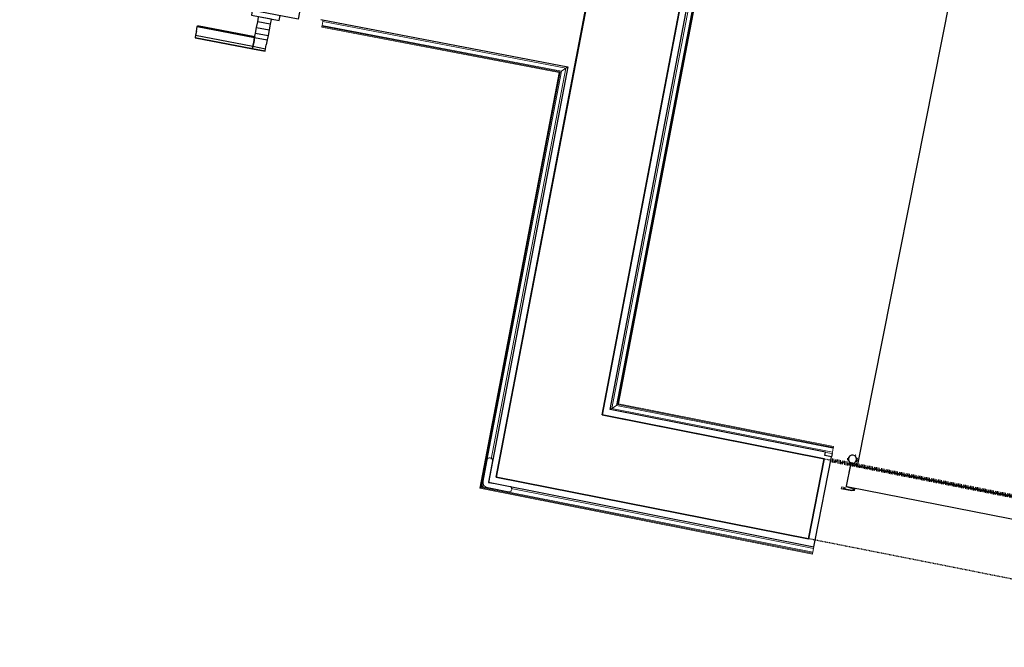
# Model space of a CAD drawing. Header units: millimetres. Extents: x 1909 to 61055, y -36590 to 14615.
# Tile 28 of 40: x 41012 to 42826, y -27303 to -26149. Entities that reach past the tile are written whole.
import ezdxf

# ---------------------------------------------------------------- set-up
doc = ezdxf.new("R2010")
doc.units = ezdxf.units.MM
doc.linetypes.add('Tiret', pattern=[2.5, 1.25, -1.25])
doc.linetypes.add('Tiret_2_', pattern=[2.5, 1.25, -1.25])
doc.layers.add('A-AREA', color=4, linetype='Tiret', lineweight=100, true_color=0x00ffff)
doc.layers.add('A-DOOR-HDLN', color=5, linetype='Tiret', lineweight=25, true_color=0x0000ff)
for name, color, linetype, lineweight in [('A-DETL-GENF', 7, 'Continuous', 18), ('A-DOOR', 7, 'Continuous', 25), ('A-FLOR', 7, 'Continuous', 25), ('A-FLOR-HRAL', 7, 'Continuous', 18), ('A-WALL', 7, 'Continuous', 25), ('I-WALL', 7, 'Continuous', 25), ('Q-SPCQ', 7, 'Continuous', 18)]:
    doc.layers.add(name, color=color, linetype=linetype, lineweight=lineweight)

# ---------------------------------------------------------------- blocks, each defined once
blk = doc.blocks.new('PRT_SIMPLE_HUI_58x68x48 - PRT_BOIS_1V_930x2040x40-V4-2021_015_1111_DCE_1_50_N0 FINI_SSI_SDI')
at = {"layer": 'A-DETL-GENF', "lineweight": 25}
h = blk.add_hatch(color=256, dxfattribs=at)
h.paths.add_polyline_path([(-500.5, 14.5), (-500.3, 13.2), (-495.7, 13.1), (-485.1, 11.7), (-483.8, 9.7), (-483.8, 12.8), (-496.3, 14.5)])
h.paths.add_polyline_path([(-508.5, 11.5), (-508.5, 8), (-488.5, 8), (-483.8, 9.7), (-485.1, 10.6), (-488.7, 9.3), (-505.2, 9.6), (-505.2, 10.2), (-502, 10.2), (-502, 11.5), (-505.7, 11.5)])
h = blk.add_hatch(color=256, dxfattribs=at)
h.paths.add_polyline_path([(413.8, 12.8), (414.3, 10.5), (415.1, 11.7), (426.2, 13.2), (430.5, 13.2), (430.5, 14.5), (425.8, 14.5), (414.9, 12.9)])
h.paths.add_polyline_path([(415.1, 10.6), (413.8, 9.7), (419, 8), (438.5, 8), (438.5, 11.5), (432, 11.5), (432.2, 10.2), (435.2, 10.2), (435.2, 9.3), (418.2, 9.5), (415.3, 10.5)])
at = {"layer": 'A-DETL-GENF'}
for p, q in [((-508.5, 11.5), (-502, 11.5)), ((-508.5, 8), (-508.5, 11.5)), ((-488.5, 8), (-508.5, 8)), ((-505.2, 10.2), (-505.2, 9.3)), ((-502, 10.2), (-505.2, 10.2)), ((-505.2, 9.3), (-488.7, 9.3)), ((-502, 11.5), (-502, 10.2)), ((-500.5, 14.5), (-496, 14.5)), ((-500.5, 13.2), (-500.5, 14.5)), ((-496.1, 13.2), (-500.5, 13.2)), ((-485.1, 11.7), (-496.1, 13.2)), ((-496, 14.5), (-483.8, 12.8)), ((-488.7, 9.3), (-485.1, 10.6)), ((-483.8, 9.7), (-488.5, 8)), ((-485.1, 10.6), (-485.1, 11.7)), ((-483.8, 12.8), (-483.8, 9.7)), ((413.8, 12.8), (426, 14.5)), ((413.8, 9.7), (413.8, 12.8)), ((418.5, 8), (413.8, 9.7)), ((426.1, 13.2), (415.1, 11.7)), ((415.1, 11.7), (415.1, 10.6)), ((415.1, 10.6), (418.7, 9.3)), ((438.5, 8), (418.5, 8)), ((418.7, 9.3), (435.2, 9.3)), ((426, 14.5), (430.5, 14.5)), ((430.5, 13.2), (426.1, 13.2)), ((430.5, 14.5), (430.5, 13.2)), ((432, 11.5), (438.5, 11.5)), ((432, 10.2), (432, 11.5)), ((435.2, 10.2), (432, 10.2)), ((435.2, 9.3), (435.2, 10.2)), ((438.5, 11.5), (438.5, 8))]:
    blk.add_line(p, q, dxfattribs=at)
at = {"layer": 'A-DOOR'}
for p, q in [((417, 54.5), (417, 977.5)), ((-427.1, 124), (-450.6, 124)), ((-450.6, 124), (-450.6, 123.5)), ((-450.6, 123.5), (-450.6, 119.4)), ((-427.1, 123.5), (-450.6, 123.5)), ((-450.6, 119.4), (-450.6, 112.3)), ((-427.1, 119.4), (-450.6, 119.4)), ((-450.6, 103), (-450.6, 112.3)), ((-319.6, 124), (-427.1, 124)), ((-427.1, 124), (-427.1, 123.5)), ((-427.1, 123.5), (-427.1, 124)), ((-427.1, 123.5), (-427.1, 119.4)), ((-319.6, 123.5), (-427.1, 123.5)), ((-427.1, 119.4), (-427.1, 123.5)), ((-427.1, 119.4), (-427.1, 112.3)), ((-319.6, 119.4), (-427.1, 119.4)), ((-427.1, 112.3), (-427.1, 119.4)), ((-427.1, 103), (-427.1, 112.3)), ((-427.1, 112.3), (-427.1, 103)), ((-319.6, 123.5), (-319.6, 124)), ((-319.6, 119.4), (-319.6, 123.5)), ((-319.6, 112.3), (-319.6, 119.4)), ((-319.6, 112.3), (-319.6, 103)), ((-450.6, 94.6), (-450.6, 103)), ((-427.1, 103), (-450.6, 103)), ((-450.6, 84.2), (-450.6, 94.6)), ((-427.1, 94.6), (-450.6, 94.6)), ((-427.1, 101.8), (-427.1, 103)), ((-319.6, 103), (-427.1, 103)), ((-427.1, 103), (-427.1, 94.6)), ((-427.1, 101.8), (-319.6, 101.8)), ((-427.1, 94.6), (-427.1, 84.2)), ((-319.6, 103), (-319.6, 101.8)), ((-450.6, 73.4), (-450.6, 84.2)), ((-427.1, 84.2), (-450.6, 84.2)), ((-450.6, 65), (-450.6, 73.4)), ((-450.6, 73.4), (-427.1, 73.4)), ((-427.1, 84.2), (-427.1, 73.4)), ((-427.1, 73.4), (-427.1, 65)), ((-499.5, 54.5), (430.5, 54.5)), ((-499.5, 14.5), (-499.5, 54.5)), ((-465.6, 63.5), (-465.6, 54.5)), ((-413.4, 63.5), (-465.6, 63.5)), ((-450.6, 65), (-450.6, 64)), ((-450.6, 64), (-427.1, 64)), ((-427.1, 64), (-427.1, 65)), ((-413.4, 54.5), (-413.4, 63.5)), ((430.5, 54.5), (430.5, 14.5)), ((426, 14.5), (-496, 14.5)), ((-465.6, 14.5), (-465.6, 5.5)), ((-465.6, 5.5), (-413.4, 5.5)), ((-427.1, 5), (-450.6, 5)), ((-450.6, 5), (-450.6, 4)), ((-450.6, -4.4), (-450.6, 4)), ((-427.1, 4), (-427.1, 5)), ((-427.1, 4), (-427.1, -4.4)), ((-413.4, 5.5), (-413.4, 14.5)), ((-450.6, -15.2), (-450.6, -4.4)), ((-427.1, -4.4), (-450.6, -4.4)), ((-450.6, -25.6), (-450.6, -15.2)), ((-450.6, -15.2), (-427.1, -15.2)), ((-427.1, -4.4), (-427.1, -15.2)), ((-427.1, -15.2), (-427.1, -25.6)), ((-450.6, -34), (-450.6, -25.6)), ((-450.6, -25.6), (-427.1, -25.6)), ((-450.6, -43.3), (-450.6, -34)), ((-450.6, -34), (-427.1, -34)), ((-427.1, -25.6), (-427.1, -34)), ((-427.1, -34), (-427.1, -32.8)), ((-319.6, -32.8), (-427.1, -32.8)), ((-427.1, -43.3), (-427.1, -34)), ((-427.1, -34), (-319.6, -34)), ((-427.1, -34), (-427.1, -43.3)), ((-319.6, -32.8), (-319.6, -34)), ((-319.6, -34), (-319.6, -43.3)), ((-450.6, -43.3), (-450.6, -50.4)), ((-450.6, -50.4), (-450.6, -54.5)), ((-450.6, -50.4), (-427.1, -50.4)), ((-427.1, -43.3), (-427.1, -50.4)), ((-427.1, -50.4), (-427.1, -43.3)), ((-427.1, -50.4), (-427.1, -54.5)), ((-427.1, -50.4), (-319.6, -50.4)), ((-427.1, -54.5), (-427.1, -50.4)), ((-319.6, -50.4), (-319.6, -43.3)), ((-319.6, -54.5), (-319.6, -50.4)), ((-450.6, -54.5), (-450.6, -55)), ((-450.6, -54.5), (-427.1, -54.5)), ((-450.6, -55), (-427.1, -55)), ((-427.1, -54.5), (-427.1, -55)), ((-427.1, -54.5), (-319.6, -54.5)), ((-427.1, -55), (-427.1, -54.5)), ((-427.1, -55), (-319.6, -55)), ((-319.6, -55), (-319.6, -54.5))]:
    blk.add_line(p, q, dxfattribs=at)
for radius, start, end in [(7.5, 360, 180), (9.12, 111.9887, 120), (7.5, 0, 90), (9.12, 155.8208, 180), (9.12, 180, 204.1792), (7.5, 120, 180), (7.5, 180, 360), (7.5, 195, 225), (9.12, 240, 248.0113), (7.5, 240, 300), (9.12, 291.9887, 300), (7.5, 330, 0), (9.12, 335.8208, 0)]:
    blk.add_arc((429, 65.5), radius, start, end, dxfattribs=at)
at = {"layer": 'Q-SPCQ'}
for p, q in [((430.5, 54.5), (403.5, 54.5)), ((430.5, 40.5), (430.5, 54.5))]:
    blk.add_line(p, q, dxfattribs=at)
blk = doc.blocks.new('PRT_SIMPLE_HUI_58x68x48 TUNE L - PRT_BOIS_1V_EI30_930x2040x40-V10-2021_015_1111_DCE_1_50_N0 FINI_SSI_SDI')
at = {"layer": 'A-DETL-GENF'}
h = blk.add_hatch(color=256, dxfattribs=at)
h.paths.add_polyline_path([(-483.8, -62.2), (-485.1, -64.2), (-496.1, -65.7), (-500.5, -65.7), (-500.5, -67), (-496, -67), (-483.8, -65.3)])
h.paths.add_polyline_path([(-508.5, -60.5), (-508.5, -64), (-502, -64), (-502, -62.7), (-505.2, -62.7), (-505.2, -61.8), (-488.7, -61.8), (-485.1, -63.1), (-483.8, -62.2), (-488.5, -60.5)])
h = blk.add_hatch(color=256, dxfattribs=at)
h.paths.add_polyline_path([(413.8, -62.2), (413.8, -65.3), (426, -67), (430.5, -67), (430.5, -65.7), (426.1, -65.7), (415.1, -64.2)])
h.paths.add_polyline_path([(418.5, -60.5), (413.8, -62.2), (415.1, -63.1), (418.7, -61.8), (435.2, -61.8), (435.2, -62.7), (432, -62.7), (432, -64), (438.5, -64), (438.5, -60.5)])
for p, q in [((-488.5, -60.5), (-508.5, -60.5)), ((-508.5, -60.5), (-508.5, -64)), ((-508.5, -64), (-502, -64)), ((-505.2, -62.7), (-505.2, -61.8)), ((-505.2, -61.8), (-488.7, -61.8)), ((-502, -62.7), (-505.2, -62.7)), ((-502, -64), (-502, -62.7)), ((-496.1, -65.7), (-500.5, -65.7)), ((-500.5, -65.7), (-500.5, -67)), ((-500.5, -67), (-496, -67)), ((-485.1, -64.2), (-496.1, -65.7)), ((-496, -67), (-483.8, -65.3)), ((-488.7, -61.8), (-485.1, -63.1)), ((-483.8, -62.2), (-488.5, -60.5)), ((-485.1, -63.1), (-485.1, -64.2)), ((-483.8, -65.3), (-483.8, -62.2)), ((418.5, -60.5), (413.8, -62.2)), ((413.8, -62.2), (413.8, -65.3)), ((413.8, -65.3), (426, -67)), ((415.1, -63.1), (418.7, -61.8)), ((415.1, -64.2), (415.1, -63.1)), ((426.1, -65.7), (415.1, -64.2)), ((438.5, -60.5), (418.5, -60.5)), ((418.7, -61.8), (435.2, -61.8)), ((426, -67), (430.5, -67)), ((430.5, -65.7), (426.1, -65.7)), ((430.5, -67), (430.5, -65.7)), ((435.2, -62.7), (432, -62.7)), ((432, -62.7), (432, -64)), ((432, -64), (438.5, -64)), ((435.2, -61.8), (435.2, -62.7)), ((438.5, -64), (438.5, -60.5))]:
    blk.add_line(p, q, dxfattribs=at)
at = {"layer": 'A-DOOR'}
for p, q in [((-427.1, 2.5), (-450.6, 2.5)), ((-450.6, 2.5), (-450.6, 2)), ((-450.6, 2), (-450.6, -2.1)), ((-427.1, 2), (-450.6, 2)), ((-319.6, 2.5), (-427.1, 2.5)), ((-427.1, 2.5), (-427.1, 2)), ((-427.1, 2), (-427.1, 2.5)), ((-427.1, 2), (-427.1, -2.1)), ((-319.6, 2), (-427.1, 2)), ((-427.1, -2.1), (-427.1, 2)), ((-319.6, 2), (-319.6, 2.5)), ((-319.6, -2.1), (-319.6, 2)), ((-450.6, -2.1), (-450.6, -9.2)), ((-427.1, -2.1), (-450.6, -2.1)), ((-450.6, -18.5), (-450.6, -9.2)), ((-427.1, -2.1), (-427.1, -9.2)), ((-319.6, -2.1), (-427.1, -2.1)), ((-427.1, -9.2), (-427.1, -2.1)), ((-427.1, -18.5), (-427.1, -9.2)), ((-427.1, -9.2), (-427.1, -18.5)), ((-319.6, -9.2), (-319.6, -2.1)), ((-319.6, -9.2), (-319.6, -18.5)), ((-450.6, -26.9), (-450.6, -18.5)), ((-427.1, -18.5), (-450.6, -18.5)), ((-450.6, -37.3), (-450.6, -26.9)), ((-427.1, -26.9), (-450.6, -26.9)), ((-427.1, -19.7), (-427.1, -18.5)), ((-319.6, -18.5), (-427.1, -18.5)), ((-427.1, -18.5), (-427.1, -26.9)), ((-427.1, -19.7), (-319.6, -19.7)), ((-427.1, -26.9), (-427.1, -37.3)), ((-319.6, -18.5), (-319.6, -19.7)), ((-450.6, -48.1), (-450.6, -37.3)), ((-427.1, -37.3), (-450.6, -37.3)), ((-450.6, -56.5), (-450.6, -48.1)), ((-450.6, -48.1), (-427.1, -48.1)), ((-427.1, -37.3), (-427.1, -48.1)), ((-427.1, -48.1), (-427.1, -56.5)), ((-499.5, -67), (-499.5, -107)), ((426, -67), (-496, -67)), ((-465.6, -58), (-465.6, -67)), ((-413.4, -58), (-465.6, -58)), ((-450.6, -56.5), (-450.6, -57.5)), ((-450.6, -57.5), (-427.1, -57.5)), ((-427.1, -57.5), (-427.1, -56.5)), ((-413.4, -67), (-413.4, -58)), ((430.5, -107), (430.5, -67)), ((-499.5, -107), (430.5, -107)), ((-465.6, -107), (-465.6, -116)), ((-413.4, -116), (-413.4, -107)), ((417, -107), (417, -1030)), ((-465.6, -116), (-413.4, -116)), ((-427.1, -116.5), (-450.6, -116.5)), ((-450.6, -116.5), (-450.6, -117.5)), ((-450.6, -125.9), (-450.6, -117.5)), ((-450.6, -136.7), (-450.6, -125.9)), ((-427.1, -125.9), (-450.6, -125.9)), ((-427.1, -117.5), (-427.1, -116.5)), ((-427.1, -117.5), (-427.1, -125.9)), ((-427.1, -125.9), (-427.1, -136.7)), ((-450.6, -147.1), (-450.6, -136.7)), ((-450.6, -136.7), (-427.1, -136.7)), ((-427.1, -136.7), (-427.1, -147.1)), ((-450.6, -155.5), (-450.6, -147.1)), ((-450.6, -147.1), (-427.1, -147.1)), ((-450.6, -164.8), (-450.6, -155.5)), ((-450.6, -155.5), (-427.1, -155.5)), ((-427.1, -147.1), (-427.1, -155.5)), ((-427.1, -155.5), (-427.1, -154.3)), ((-319.6, -154.3), (-427.1, -154.3)), ((-427.1, -164.8), (-427.1, -155.5)), ((-427.1, -155.5), (-319.6, -155.5)), ((-427.1, -155.5), (-427.1, -164.8)), ((-319.6, -154.3), (-319.6, -155.5)), ((-319.6, -155.5), (-319.6, -164.8)), ((-450.6, -164.8), (-450.6, -171.9)), ((-450.6, -171.9), (-450.6, -176)), ((-450.6, -171.9), (-427.1, -171.9)), ((-450.6, -176), (-450.6, -176.5)), ((-450.6, -176), (-427.1, -176)), ((-450.6, -176.5), (-427.1, -176.5)), ((-427.1, -164.8), (-427.1, -171.9)), ((-427.1, -171.9), (-427.1, -164.8)), ((-427.1, -171.9), (-427.1, -176)), ((-427.1, -171.9), (-319.6, -171.9)), ((-427.1, -176), (-427.1, -171.9)), ((-427.1, -176), (-427.1, -176.5)), ((-427.1, -176), (-319.6, -176)), ((-427.1, -176.5), (-427.1, -176)), ((-427.1, -176.5), (-319.6, -176.5)), ((-319.6, -171.9), (-319.6, -164.8)), ((-319.6, -176), (-319.6, -171.9)), ((-319.6, -176.5), (-319.6, -176))]:
    blk.add_line(p, q, dxfattribs=at)
for radius, start, end in [(9.12, 155.8208, 180), (9.12, 180, 204.1792), (7.5, 360, 180), (7.5, 180, 360), (7.5, 180, 240), (7.5, 135, 165), (9.12, 115.7573, 120), (9.12, 240, 248.0113), (7.5, 60, 120), (7.5, 270, 0), (9.12, 60, 68.0113), (7.5, 0, 30), (9.12, 0, 24.1792)]:
    blk.add_arc((429, -118), radius, start, end, dxfattribs=at)
at = {"layer": 'Q-SPCQ'}
for p, q in [((430.5, -107), (403.5, -107)), ((430.5, -93), (430.5, -107))]:
    blk.add_line(p, q, dxfattribs=at)
blk = doc.blocks.new('Garde-corps - Garde-corps-509100-2021_015_1111_DCE_1_50_N0 FINI_SSI_SDI')
at = {"layer": 'A-FLOR-HRAL'}
for p, q in [((2444.4, -26863.8), (2825.6, -24871.7)), ((2452.8, -26858.2), (2831.2, -24880)), ((2454.8, -26856.8), (2832.6, -24882)), ((2456.7, -26855.5), (2833.9, -24883.9)), ((2852.7, -26933.7), (2456.7, -26855.5)), ((2452.8, -26858.2), (2444.4, -26863.8)), ((2850.7, -26944.1), (2444.4, -26863.8)), ((2852, -26937.1), (2452.8, -26858.2)), ((2852.4, -26935.4), (2454.8, -26856.8)), ((2850.1, -26947), (2837.8, -26944.6)), ((2850.1, -26947), (2850.7, -26944.1)), ((2852, -26937.1), (2850.7, -26944.1)), ((2852.4, -26935.4), (2852, -26937.1)), ((2852.4, -26935.4), (2852.7, -26933.7))]:
    blk.add_line(p, q, dxfattribs=at)
for points, knots in [([(2456.7, -26855.5), (2456.7, -26855.5), (2456.7, -26855.5), (2456.6, -26855.6), (2456.4, -26855.7), (2456.2, -26855.9), (2456, -26856), (2455.9, -26856.1), (2455.7, -26856.2), (2455.6, -26856.3), (2455.4, -26856.4), (2455.3, -26856.5), (2455.1, -26856.6), (2455, -26856.7), (2454.9, -26856.7), (2454.8, -26856.8)], [0.1, 0.1, 0.1, 0.1, 0.2, 0.3, 0.4, 0.475, 0.55, 0.6, 0.65, 0.7, 0.75, 0.8, 0.85, 0.9, 1, 1, 1, 1]), ([(2444.4, -26863.8), (2444.4, -26863.8), (2444.4, -26863.8), (2444.2, -26864), (2444, -26864.1), (2443.8, -26864.2), (2443.6, -26864.4), (2443.4, -26864.5), (2443.1, -26864.7), (2442.8, -26864.9), (2442.5, -26865.1), (2442.2, -26865.3), (2442, -26865.4), (2441.8, -26865.5)], [0, 0, 0, 0, 0.1666667, 0.25, 0.3333333, 0.4166667, 0.4583333, 0.5, 0.5833333, 0.6666667, 0.7083333, 0.75, 0.8333333, 0.8333333, 0.8333333, 0.8333333])]:
    blk.add_open_spline(points, degree=3, knots=knots, dxfattribs=at)
blk = doc.blocks.new('Garde-corps - Garde-corps-509143-2021_015_1111_DCE_1_50_N0 FINI_SSI_SDI')
at = {"layer": 'A-FLOR-HRAL'}
for p, q in [((1910.3, -26160.7), (1910, -26162.3)), ((1910, -26162.3), (2347.3, -26246)), ((1910.3, -26160.7), (1910.6, -26159)), ((1910.3, -26160.7), (2349.2, -26244.7)), ((1910.6, -26159), (1912, -26152)), ((1910.6, -26159), (2351.2, -26243.3)), ((1912.5, -26149), (1912, -26152)), ((1912, -26152), (2359.6, -26237.6)), ((2359.6, -26237.6), (2222, -26956.9)), ((2351.2, -26243.3), (2359.6, -26237.6)), ((2347.3, -26246), (2201, -27010.5)), ((2349.2, -26244.7), (2203, -27009.2)), ((2351.2, -26243.3), (2205, -27007.8)), ((2201, -27010.5), (2813.6, -27131.7)), ((2203, -27009.2), (2813.9, -27130)), ((2205, -27007.8), (2208.5, -27005.4)), ((2205, -27007.8), (2814.2, -27128.3)), ((2258.8, -27011.2), (2815.6, -27121.3)), ((2815.6, -27121.3), (2814.2, -27128.3)), ((2815.6, -27121.3), (2816.2, -27118.4)), ((2813.6, -27131.7), (2813.9, -27130)), ((2814.2, -27128.3), (2813.9, -27130))]:
    blk.add_line(p, q, dxfattribs=at)
for points, knots in [([(2359.6, -26237.6), (2359.6, -26237.6), (2359.6, -26237.6), (2359.8, -26237.5), (2360, -26237.3), (2360.3, -26237.2), (2360.5, -26237), (2360.7, -26236.9), (2361, -26236.7), (2361.3, -26236.5), (2361.5, -26236.3), (2361.8, -26236.1), (2362.3, -26235.8), (2362.8, -26235.5), (2363.1, -26235.2)], [0, 0, 0, 0, 0.166667, 0.25, 0.333333, 0.416667, 0.458333, 0.5, 0.583333, 0.666667, 0.708333, 0.75, 0.833333, 1, 1, 1, 1]), ([(2347.3, -26246), (2347.3, -26246), (2347.3, -26246), (2347.5, -26245.9), (2347.6, -26245.7), (2347.8, -26245.6), (2348, -26245.5), (2348.2, -26245.4), (2348.3, -26245.3), (2348.5, -26245.2), (2348.6, -26245.1), (2348.7, -26245), (2348.9, -26244.9), (2349, -26244.8), (2349.1, -26244.7), (2349.2, -26244.7)], [0.1, 0.1, 0.1, 0.1, 0.2, 0.3, 0.4, 0.475, 0.55, 0.6, 0.65, 0.7, 0.75, 0.8, 0.85, 0.9, 1, 1, 1, 1]), ([(2201, -27010.5), (2201, -27010.5), (2201.1, -27010.4), (2201.2, -27010.4), (2201.4, -27010.2), (2201.6, -27010.1), (2201.8, -27010), (2201.9, -27009.9), (2202.1, -27009.8), (2202.2, -27009.7), (2202.3, -27009.6), (2202.5, -27009.5), (2202.6, -27009.4), (2202.8, -27009.3), (2202.9, -27009.2), (2203, -27009.2)], [0.1, 0.1, 0.1, 0.1, 0.2, 0.3, 0.4, 0.475, 0.55, 0.6, 0.65, 0.7, 0.75, 0.8, 0.85, 0.9, 1, 1, 1, 1])]:
    blk.add_open_spline(points, degree=3, knots=knots, dxfattribs=at)
blk = doc.blocks.new('1010_PROTECTION  D_ANGLE - 1010_PROTECTION  D_ANGLE-534363-2021_015_1111_DCE_1_50_N0 FINI_SSI_SDI')
at = {"layer": 'Q-SPCQ'}
for p, q in [((-10, 40), (-10, 0)), ((0, 0), (0, 40)), ((40, 0), (0, 0)), ((0, -10), (40, -10))]:
    blk.add_line(p, q, dxfattribs=at)
for centre, radius, start, end in [((-5, 40), 5, 360, 180), ((0, 0), 10, 180, 270), ((40, -5), 5, 270, 90)]:
    blk.add_arc(centre, radius, start, end, dxfattribs=at)
blk = doc.blocks.new('B02_ARC_rvt-1-2021_015_1111_DCE_1_50_N0 FINI_SSI_SDI')
at = {"layer": 'A-AREA'}
blk.add_line((3711.8, -27130), (2847.7, -26959.1), dxfattribs=at)
at = {"layer": 'A-FLOR'}
blk.add_line((2850.1, -26947), (2848.9, -26953.1), dxfattribs=at)
at = {"layer": 'A-WALL'}
for p, q in [((2810.9, -24865.9), (2426.4, -26875.6)), ((2441, -26865.8), (2823.2, -24868.2)), ((2231.4, -26990), (2600.5, -25060.6)), ((1908, -26148.2), (2363.1, -26235.2)), ((2363.1, -26235.2), (2216.8, -26999.8)), ((2837.9, -26944.3), (2441, -26865.8)), ((2426.4, -26875.6), (2438.7, -26878.1)), ((2438.7, -26878.1), (2835.4, -26956.6)), ((2836.6, -26950.7), (2837.9, -26944.3)), ((2835.4, -26956.6), (2806.4, -27103.7)), ((2818.6, -27106.1), (2848.9, -26953.1)), ((2848.9, -26953.1), (2836.6, -26950.7)), ((2216.8, -26999.8), (2229.1, -27002.2)), ((2806.4, -27103.7), (2231.4, -26990)), ((2229.1, -27002.2), (2816.2, -27118.4)), ((2816.2, -27118.4), (2818.6, -27106.1))]:
    blk.add_line(p, q, dxfattribs=at)
at = {"layer": 'A-DOOR', "lineweight": 18}
for name, p, rotation in [('PRT_SIMPLE_HUI_58x68x48 - PRT_BOIS_1V_930x2040x40-V4-2021_015_1111_DCE_1_50_N0 FINI_SSI_SDI', (1386.2, -26000), 169.1696317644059), ('PRT_SIMPLE_HUI_58x68x48 TUNE L - PRT_BOIS_1V_EI30_930x2040x40-V10-2021_015_1111_DCE_1_50_N0 FINI_SSI_SDI', (3285.2, -27156.2), 168.8099662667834)]:
    blk.add_blockref(name, p, dxfattribs=dict(at, rotation=rotation))
at = {"layer": 'A-FLOR-HRAL', "lineweight": 18}
for name in ['Garde-corps - Garde-corps-509100-2021_015_1111_DCE_1_50_N0 FINI_SSI_SDI', 'Garde-corps - Garde-corps-509143-2021_015_1111_DCE_1_50_N0 FINI_SSI_SDI']:
    blk.add_blockref(name, (0, 0), dxfattribs=at)
at = {"layer": 'Q-SPCQ', "lineweight": 18, "rotation": 349.1696317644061}
blk.add_blockref('1010_PROTECTION  D_ANGLE - 1010_PROTECTION  D_ANGLE-534363-2021_015_1111_DCE_1_50_N0 FINI_SSI_SDI', (2216.8, -26999.7), dxfattribs=at)
blk = doc.blocks.new('Ouverture en rectangle - Ouverture en rectangle _103x224_-3216531-2021_015_1111_DCE_1_50_N0 FINI_SSI_SDI')
at = {"layer": 'A-DOOR-HDLN', "linetype": 'Tiret_2_'}
for p, q in [((-515, 75), (515, 75)), ((515, -75), (-515, -75))]:
    blk.add_line(p, q, dxfattribs=at)
blk = doc.blocks.new('B02_DC_STR_rvt-1-2021_015_1111_DCE_1_50_N0 FINI_SSI_SDI')
at = {"layer": 'I-WALL'}
for p, q in [((2602.9, -25048.3), (2259.6, -26842.6)), ((2426.4, -26875.6), (2769.9, -25080.3)), ((2259.6, -26842.6), (2231.4, -26990)), ((2835.5, -26956.4), (2426.4, -26875.6)), ((2806.4, -27103.6), (2835.5, -26956.4)), ((2231.4, -26990), (2806.4, -27103.6))]:
    blk.add_line(p, q, dxfattribs=at)
at = {"layer": 'A-DOOR', "color": 5, "lineweight": 25, "true_color": 0x0000ff, "rotation": 168.8212149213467}
blk.add_blockref('Ouverture en rectangle - Ouverture en rectangle _103x224_-3216531-2021_015_1111_DCE_1_50_N0 FINI_SSI_SDI', (3326.2, -27129.9), dxfattribs=at)

msp = doc.modelspace()

# ---------------------------------------------------------------- block references
at = {"lineweight": 5}
for name in ['B02_DC_STR_rvt-1-2021_015_1111_DCE_1_50_N0 FINI_SSI_SDI', 'B02_ARC_rvt-1-2021_015_1111_DCE_1_50_N0 FINI_SSI_SDI']:
    msp.add_blockref(name, (39658.7, 0), dxfattribs=at)

doc.saveas('drawing.dxf')
